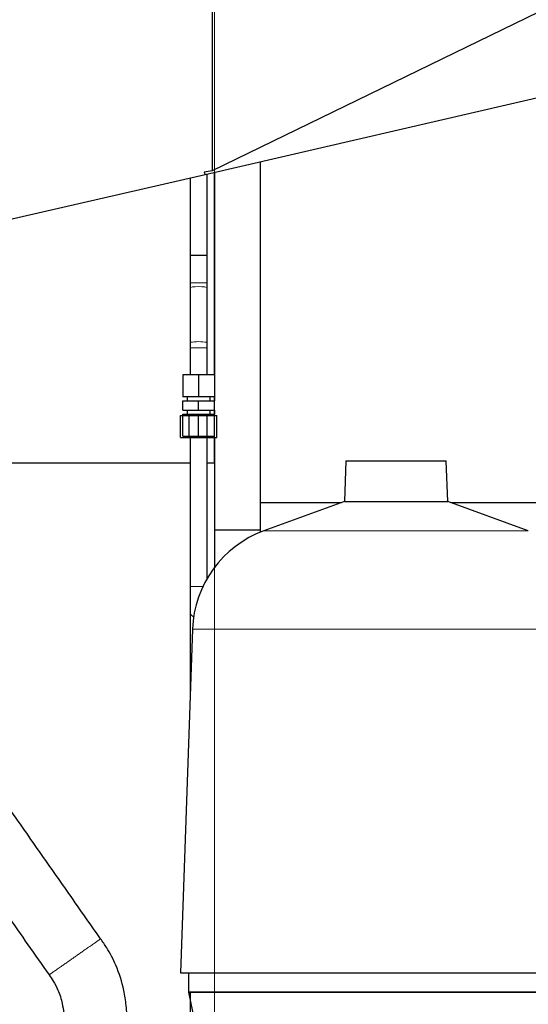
# Model space of a CAD drawing. Header units: inches. Extents: x 0 to 29700, y -16 to 21000.
# Tile 179 of 186: x 26796 to 27151, y 16716 to 17405. Entities that reach past the tile are written whole.
import ezdxf

# ---------------------------------------------------------------- set-up
doc = ezdxf.new("R2010")
doc.units = ezdxf.units.IN
doc.layers.add('254', color=7, linetype='Continuous', true_color=0xffffff)
doc.styles.add('latin_extended', font='simplex.shx')
doc.dimstyles.get("Standard").update_dxf_attribs({"dimtxt": 0.18, "dimasz": 0.18, "dimexe": 0.18, "dimexo": 0.0625, "dimgap": 0.09, "dimtad": 0, "dimtih": 1, "dimtoh": 1, "dimdec": 4, "dimzin": 0, "dimdsep": 46, "dimtxsty": 'Standard', "dimcen": 0.09, "dimadec": 0, "dimazin": 0, "dimtfac": 1, "dimtdec": 4, "dimtofl": 0, "dimtmove": 0, "dimatfit": 3, "dimfxl": 1, "dimtolj": 1, "dimtzin": 0, "dimarcsym": 0})

# ---------------------------------------------------------------- blocks, each defined once
blk = doc.blocks.new('_U5')
at = {"layer": '254', "color": 3, "linetype": 'Continuous', "lineweight": 13, "transparency": 16777216}
for p, q in [((18208.08, 16343.43), (18208.08, 19809.13)), ((28145.59, 18813.49), (28145.59, 19809.13)), ((18383.08, 19759.13), (27970.59, 19759.13))]:
    blk.add_line(p, q, dxfattribs=at)
at = {"layer": '254', "color": 3, "transparency": 16777216}
for points in [[(18383.08, 19788.3), (18383.08, 19729.97), (18208.08, 19759.13)], [(27970.59, 19729.97), (27970.59, 19788.3), (28145.59, 19759.13)]]:
    blk.add_solid(points, dxfattribs=at)
at = {"layer": 'Defpoints', "color": 0, "transparency": 16777216}
for p in [(28145.59, 19759.13), (28145.59, 18763.49), (18208.08, 16293.43)]:
    blk.add_point(p, dxfattribs=at)
at = {"layer": '254', "color": 2, "lineweight": 13, "transparency": 16777216, "insert": (22868.5, 20021.63), "char_height": 175, "attachment_point": 1, "style": 'latin_extended'}
blk.add_mtext('\\A1;9938', dxfattribs=at)
blk = doc.blocks.new('_U6')
at = {"layer": '254', "color": 3, "linetype": 'Continuous', "lineweight": 13, "transparency": 16777216}
for p, q in [((26932.08, 16464.63), (26932.08, 19369.51)), ((27447.08, 19044.63), (27447.08, 19369.51)), ((26757.08, 19319.51), (26582.08, 19319.51)), ((26932.08, 19319.51), (27447.08, 19319.51)), ((27622.08, 19319.51), (27797.08, 19319.51))]:
    blk.add_line(p, q, dxfattribs=at)
at = {"layer": '254', "color": 3, "transparency": 16777216}
for points in [[(26757.08, 19290.34), (26757.08, 19348.68), (26932.08, 19319.51)], [(27622.08, 19348.68), (27622.08, 19290.34), (27447.08, 19319.51)]]:
    blk.add_solid(points, dxfattribs=at)
at = {"layer": 'Defpoints', "color": 0, "transparency": 16777216}
for p in [(27447.08, 19319.51), (27447.08, 18994.63), (26932.08, 16414.63)]:
    blk.add_point(p, dxfattribs=at)
at = {"layer": '254', "color": 2, "lineweight": 13, "transparency": 16777216, "insert": (26981.25, 19582.01), "char_height": 175, "attachment_point": 1, "style": 'latin_extended'}
blk.add_mtext('\\A1;515', dxfattribs=at)

msp = doc.modelspace()

# ---------------------------------------------------------------- linework, layer by layer
at = {"layer": '254', "color": 2, "linetype": 'Continuous', "lineweight": 25}
for p, q in [((26930.614, 17879.044), (26930.614, 17298.865)), ((27395.084, 17525.221), (26930.614, 17298.865)), ((27395.084, 17404.633), (26925.584, 17296.24)), ((26964.084, 17305.125), (26964.084, 17047.633)), ((26925.577, 17296.239), (26760.523, 17258.133)), ((26930.614, 17298.865), (26925.062, 17297.89)), ((26925.062, 17297.89), (26925.577, 17296.239)), ((26932.084, 17156.383), (26932.084, 17297.753)), ((26932.084, 17297.738), (26932.084, 17156.384)), ((26915.084, 17217.129), (26915.084, 17178.641)), ((26927.084, 17178.641), (26927.084, 17217.129)), ((26915.084, 17175.106), (26915.084, 17156.383)), ((26927.084, 17156.383), (26927.084, 17175.106)), ((26921.084, 17156.383), (26910.084, 17156.383)), ((26910.084, 17156.383), (26910.084, 17140.883)), ((26932.084, 17156.383), (26921.084, 17156.383)), ((26921.084, 17156.383), (26921.084, 17140.883)), ((26932.084, 17156.383), (26932.084, 17140.883)), ((26921.084, 17140.883), (26910.084, 17140.883)), ((26910.084, 17138.133), (26921.084, 17138.133)), ((26910.084, 17131.633), (26910.084, 17138.133)), ((26913.084, 17140.883), (26913.084, 17138.133)), ((26932.084, 17140.883), (26921.084, 17140.883)), ((26921.084, 17138.133), (26932.084, 17138.133)), ((26921.084, 17131.633), (26921.084, 17138.133)), ((26929.084, 17138.133), (26929.084, 17140.883)), ((26932.084, 17138.138), (26932.084, 17140.892)), ((26932.084, 17140.888), (26932.084, 17138.138)), ((26932.084, 17131.633), (26932.084, 17138.133)), ((26910.084, 17131.633), (26921.084, 17131.633)), ((26913.084, 17131.633), (26913.084, 17128.883)), ((26921.084, 17131.633), (26932.084, 17131.633)), ((26929.084, 17128.883), (26929.084, 17131.633)), ((26932.084, 17131.637), (26932.084, 17128.888)), ((26932.084, 17128.892), (26932.084, 17131.635)), ((26908.387, 17127.883), (26914.454, 17127.883)), ((26908.387, 17112.383), (26908.387, 17127.883)), ((26910.084, 17128.883), (26921.084, 17128.883)), ((26910.084, 17113.383), (26910.084, 17128.883)), ((26914.454, 17127.883), (26927.152, 17127.883)), ((26914.454, 17112.383), (26914.454, 17127.883)), ((26921.084, 17128.883), (26932.084, 17128.883)), ((26921.084, 17113.383), (26921.084, 17128.883)), ((26927.152, 17127.883), (26933.782, 17127.883)), ((26927.152, 17112.383), (26927.152, 17127.883)), ((26932.084, 17113.383), (26932.084, 17128.883)), ((26933.782, 17112.383), (26933.782, 17127.883)), ((26908.387, 17112.383), (26914.454, 17112.383)), ((26910.084, 17113.383), (26921.084, 17113.383)), ((26914.454, 17112.383), (26927.152, 17112.383)), ((26915.084, 17112.383), (26915.084, 17008.238)), ((26921.084, 17113.383), (26932.084, 17113.383)), ((26927.084, 17014.066), (26927.084, 17112.383)), ((26927.152, 17112.383), (26933.782, 17112.383)), ((26932.084, 17094.663), (26932.084, 17112.393)), ((26932.084, 17112.388), (26932.084, 17047.633)), ((27024.032, 17096.158), (27023.037, 17067.682)), ((27024.032, 17096.158), (27094.136, 17096.158)), ((27095.131, 17067.682), (27094.136, 17096.158)), ((26733.224, 17094.663), (26915.083, 17094.663)), ((26927.071, 17094.663), (26932.084, 17094.663)), ((27023.037, 17067.682), (26966.74, 17047.191)), ((27023.037, 17067.682), (27095.131, 17067.682)), ((27151.428, 17047.191), (27095.131, 17067.682)), ((27020.874, 17066.893), (26964.084, 17066.893)), ((27176.084, 17066.893), (27097.296, 17066.893)), ((26932.084, 17047.633), (26932.084, 17021.574)), ((26964.084, 17047.633), (26932.084, 17047.633)), ((26964.084, 17047.633), (26964.084, 17046.168)), ((26915.084, 16990.561), (26915.084, 16954.205)), ((26916.78, 16978.427), (26908.391, 16738.204)), ((26915.084, 16936.527), (26915.084, 16929.873)), ((26908.391, 16738.204), (27209.777, 16738.204)), ((26914.084, 16738.204), (26914.084, 16724.633)), ((27204.084, 16724.633), (26914.084, 16724.633)), ((26915.084, 16724.634), (26915.084, 16599.336))]:
    msp.add_line(p, q, dxfattribs=at)
at = {"layer": '254', "color": 110, "linetype": 'Continuous', "lineweight": 13}
for p, q in [((26966.74, 17047.191), (27151.428, 17047.191)), ((26921.084, 17008.238), (26915.084, 17008.238)), ((26924.016, 17008.238), (26921.084, 17008.238)), ((26915.084, 16990.579), (26915.084, 16990.561)), ((26916.78, 16978.427), (27201.389, 16978.427)), ((26915.084, 16954.205), (26915.084, 16954.205)), ((26915.316, 16936.527), (26915.084, 16936.527))]:
    msp.add_line(p, q, dxfattribs=at)
at = {"layer": '254', "color": 2, "linetype": 'Continuous', "lineweight": 25}
msp.add_arc((26992.733, 16975.774), 76, 110, 178, dxfattribs=at)
msp.add_ellipse((26921.084, 17239.633), major_axis=(6, 0), ratio=0.0000012, start_param=0, end_param=3.1415927, dxfattribs=at)
at = {"layer": '254', "color": 110, "linetype": 'Continuous', "lineweight": 13}
for centre, major_axis, ratio, start_param, end_param in [((26921.084, 17220.663), (6, 0), 0.0000024, 0, 3.1415927), ((26921.084, 17217.129), (6, 0), 0.1414204, 0.0000982, 3.1415927), ((26921.084, 17178.641), (6, 0), 0.1414204, 0.0043197, 3.1482685), ((26921.084, 17175.106), (6, 0), 0.0000017, 0, 3.1415927), ((26921.084, 16990.561), (-6, 0), 0.7071068, 0, 0.9478774), ((26921.084, 16954.205), (-6, 0), 0.7071068, 0, 0.5144358)]:
    msp.add_ellipse(centre, major_axis=major_axis, ratio=ratio, start_param=start_param, end_param=end_param, dxfattribs=at)
at = {"layer": '254', "color": 2, "linetype": 'Continuous', "lineweight": 25}
for points in [[(26927.084, 17239.633), (26927.084, 17296.587)], [(26915.084, 17293.818), (26915.084, 17239.633)], [(26915.084, 17239.633), (26915.084, 17220.663)], [(26927.084, 17220.663), (26927.084, 17239.633)], [(26915.084, 17220.663), (26915.084, 17217.124)], [(26927.084, 17217.134), (26927.084, 17220.663)], [(26915.084, 17178.635), (26915.084, 17175.106)], [(26927.084, 17175.106), (26927.084, 17178.646)]]:
    msp.add_open_spline(points, degree=1, dxfattribs=at)
for points, knots in [([(26915.084, 17008.238), (26915.084, 17006.579), (26915.084, 17003.335), (26915.084, 16998.59), (26915.084, 16994.247), (26915.084, 16991.732), (26915.084, 16990.561)], [0, 0, 0, 0, 0.2501766, 0.4999963, 0.7498198, 1, 1, 1, 1]), ([(26915.084, 16954.205), (26915.084, 16953.033), (26915.084, 16950.519), (26915.084, 16946.176), (26915.084, 16941.431), (26915.084, 16938.186), (26915.084, 16936.527)], [0, 0, 0, 0, 0.2501766, 0.4999963, 0.7498198, 1, 1, 1, 1]), ([(26852.629, 16761.933), (26848.699, 16767.547), (26840.832, 16778.785), (26829.03, 16795.645), (26817.222, 16812.513), (26805.415, 16829.381), (26792.623, 16847.655), (26778.847, 16867.335), (26764.088, 16888.42), (26749.327, 16909.507), (26739.486, 16923.565), (26734.565, 16930.595)], [0, 0, 0, 0, 0.0998711, 0.1998821, 0.2998926, 0.3999039, 0.4999152, 0.6249292, 0.7499433, 0.8749573, 1, 1, 1, 1]), ([(26698.51, 16905.376), (26701.794, 16900.684), (26708.358, 16891.307), (26718.202, 16877.244), (26728.042, 16863.187), (26737.881, 16849.131), (26747.721, 16835.074), (26759.201, 16818.674), (26772.321, 16799.932), (26787.08, 16778.847), (26801.837, 16757.766), (26811.673, 16743.714), (26816.59, 16736.69)], [0, 0, 0, 0, 0.0834402, 0.166771, 0.2501018, 0.3334326, 0.4167634, 0.5000942, 0.6250905, 0.7500866, 0.8750836, 1, 1, 1, 1]), ([(26871.084, 16703.442), (26871.094, 16707.405), (26870.698, 16714.928), (26868.575, 16728.457), (26864.28, 16742.226), (26858.107, 16754.014), (26854.124, 16759.904), (26852.629, 16761.933)], [0, 0, 0, 0, 0.1898337, 0.3627106, 0.6575499, 0.8791264, 1, 1, 1, 1]), ([(26816.59, 16736.69), (26817.644, 16735.303), (26819.94, 16731.934), (26823.395, 16725.384), (26826.352, 16715.636), (26827.15, 16707.962), (26827.084, 16703.422)], [0, 0, 0, 0, 0.1465435, 0.3450646, 0.6233162, 1, 1, 1, 1]), ([(26914.084, 16724.633), (26916.454, 16712.565), (26921.157, 16691.288), (26928.859, 16663.266), (26935.263, 16642.905), (26940.148, 16628.72), (26943.93, 16618.323), (26947.736, 16608.357), (26953.529, 16594.004), (26961.934, 16574.884), (26974.233, 16550.291), (26989.706, 16524.056), (27000.285, 16509.117), (27005.952, 16502.196)], [0, 0, 0, 0, 0.1135508, 0.2069406, 0.2894474, 0.3376809, 0.3713515, 0.411156, 0.4574323, 0.5503034, 0.6681658, 0.8169473, 1, 1, 1, 1]), ([(26914.084, 16724.633), (26914.084, 16724.633), (26914.184, 16724.633), (26914.639, 16724.633), (26915.396, 16724.633), (26916.269, 16724.633), (26917.097, 16724.633), (26917.765, 16724.633), (26918.498, 16724.633), (26919.296, 16724.633), (26920.158, 16724.633), (26921.085, 16724.633), (26922.077, 16724.633), (26923.134, 16724.633), (26924.465, 16724.633), (26926.116, 16724.633), (26928.14, 16724.633), (26930.311, 16724.633), (26932.628, 16724.633), (26935.091, 16724.633), (26937.893, 16724.633), (26941.067, 16724.633), (26944.644, 16724.633), (26948.414, 16724.633), (26952.376, 16724.633), (26956.525, 16724.633), (26960.846, 16724.633), (26965.33, 16724.633), (26969.971, 16724.633), (26974.769, 16724.633), (26979.412, 16724.633), (26983.859, 16724.633), (26988.075, 16724.633), (26992.368, 16724.633), (26996.738, 16724.633), (27001.183, 16724.633), (27005.432, 16724.633), (27009.463, 16724.633), (27013.256, 16724.633), (27017.082, 16724.633), (27020.939, 16724.633), (27024.828, 16724.633), (27028.748, 16724.633), (27032.62, 16724.633), (27036.435, 16724.633), (27040.187, 16724.633), (27043.947, 16724.633), (27047.718, 16724.633), (27051.498, 16724.633), (27055.288, 16724.633), (27060.032, 16724.633), (27065.721, 16724.633), (27072.339, 16724.633), (27078.927, 16724.633), (27084.325, 16724.633), (27088.544, 16724.633), (27091.601, 16724.633), (27094.639, 16724.633), (27097.657, 16724.633), (27100.657, 16724.633), (27103.637, 16724.633), (27106.598, 16724.633), (27109.541, 16724.633), (27113.011, 16724.633), (27116.984, 16724.633), (27121.43, 16724.633), (27125.799, 16724.633), (27130.092, 16724.633), (27134.309, 16724.633), (27138.756, 16724.633), (27143.399, 16724.633), (27148.196, 16724.633), (27152.837, 16724.633), (27157.322, 16724.633), (27161.643, 16724.633), (27165.792, 16724.633), (27169.753, 16724.633), (27173.523, 16724.633), (27177.101, 16724.633), (27180.275, 16724.633), (27183.077, 16724.633), (27185.54, 16724.633), (27187.857, 16724.633), (27190.028, 16724.633), (27192.052, 16724.633), (27193.817, 16724.633), (27195.349, 16724.633), (27196.673, 16724.633), (27197.889, 16724.633), (27198.998, 16724.633), (27200, 16724.633), (27200.894, 16724.633), (27201.666, 16724.633), (27202.322, 16724.633), (27202.865, 16724.633), (27203.31, 16724.633), (27203.656, 16724.633), (27203.903, 16724.633), (27204.051, 16724.633), (27204.084, 16724.633), (27204.084, 16724.633)], [0, 0, 0, 0, 0.0145806, 0.0291276, 0.0436717, 0.0582433, 0.0651227, 0.0719899, 0.0788482, 0.0857008, 0.0925509, 0.0994015, 0.1062561, 0.1131177, 0.1199896, 0.1307331, 0.141451, 0.1521555, 0.1628587, 0.1735729, 0.1843103, 0.1974722, 0.2105996, 0.2237148, 0.2368404, 0.2499987, 0.2631561, 0.2762812, 0.2893964, 0.3025242, 0.3156871, 0.3264237, 0.3371374, 0.3478405, 0.3585451, 0.3692635, 0.3800078, 0.3888402, 0.3976575, 0.4064663, 0.4152735, 0.4240859, 0.4329102, 0.4417532, 0.450085, 0.4584036, 0.4667148, 0.4750244, 0.483338, 0.4916613, 0.5, 0.5145806, 0.5291276, 0.5436717, 0.5582433, 0.5651227, 0.5719899, 0.5788482, 0.5857008, 0.5925508, 0.5994015, 0.6062561, 0.6131177, 0.6199896, 0.6307331, 0.641451, 0.6521555, 0.6628587, 0.6735729, 0.6843103, 0.6974722, 0.7105996, 0.7237148, 0.7368404, 0.7499987, 0.7631561, 0.7762812, 0.7893964, 0.8025242, 0.8156871, 0.8264237, 0.8371374, 0.8478405, 0.8585451, 0.8692635, 0.8800078, 0.8888402, 0.8976575, 0.9064663, 0.9152735, 0.9240859, 0.9329102, 0.9417532, 0.9500851, 0.9584038, 0.9667151, 0.9750247, 0.9833382, 0.9916614, 1, 1, 1, 1]), ([(27106.838, 16496.222), (27112.562, 16501.882), (27122.713, 16513.665), (27135.716, 16533.437), (27146.883, 16554.875), (27155.949, 16577.004), (27162.874, 16597.127), (27167.812, 16612.473), (27171.431, 16624.072), (27175.683, 16637.919), (27181.869, 16658.139), (27191.081, 16687.697), (27199.22, 16711.142), (27204.084, 16724.633)], [0, 0, 0, 0, 0.1324253, 0.2462756, 0.3426686, 0.4613592, 0.5556398, 0.6055265, 0.6458835, 0.6918305, 0.7664979, 0.8695103, 1, 1, 1, 1])]:
    msp.add_open_spline(points, degree=3, knots=knots, dxfattribs=at)
at = {"layer": '254', "color": 110, "linetype": 'Continuous', "lineweight": 13}
msp.add_rational_spline([(26852.629, 16761.932), (26852.628, 16761.932), (26852.628, 16761.932), (26852.626, 16761.931), (26852.489, 16761.834), (26849.123, 16759.477), (26840.594, 16753.503), (26834.225, 16749.041)], [1.01656012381, 1.01658559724, 1.01660289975, 1.01661171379, 1.01661171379, 0.958470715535, 1.01661171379, 1.01661171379], degree=4, knots=[0, 0, 0, 0, 0, 0.0121627, 0.0121627, 0.0121627, 1, 1, 1, 1, 1], dxfattribs=at)
msp.add_rational_spline([(26834.225, 16749.041), (26827.932, 16744.634), (26819.677, 16738.852), (26816.564, 16736.671), (26816.59, 16736.69)], [1.01661171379, 1.01661171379, 0.959872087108, 1.01454780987, 1.01656166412], degree=4, dxfattribs=at)

# ---------------------------------------------------------------- dimensions: what is measured, and where the dimension line sits
at = {"layer": '254', "color": 2, "linetype": 'Continuous', "lineweight": 13}
for base, p1, p2, picture, middle in [((28145.59, 19759.133), (18208.084, 16293.433), (28145.59, 18763.493), '_U5', (23176.837, 19759.133)), ((27447.084, 19319.509), (26932.084, 16414.633), (27447.084, 18994.633), '_U6', (27189.584, 19319.509))]:
    dim = msp.add_linear_dim(base=base, p1=p1, p2=p2, dimstyle='Standard', override={"dimscale": 50, "dimtxt": 3.5, "dimasz": 3.5, "dimexe": 1, "dimexo": 1, "dimgap": 1.75, "dimtad": 1, "dimtih": 1, "dimtoh": 0, "dimdec": 0, "dimlfac": 1, "dimzin": 8, "dimdsep": 46, "dimlunit": 2, "dimtxsty": 'latin_extended', "dimsah": 1, "dimse1": 0, "dimse2": 0, "dimsd1": 0, "dimsd2": 0, "dimclrd": 3, "dimclre": 3, "dimclrt": 2, "dimtol": 0, "dimtm": -0.1, "dimtfac": 0.714286, "dimtdec": 3, "dimtofl": 1, "dimtmove": 0, "dimtzin": 8, "dimlwd": 13, "dimlwe": 13}, dxfattribs=at)
    dim.commit()
    dim.dimension.update_dxf_attribs({"geometry": picture, "text_midpoint": middle, "dimtype": 160})

doc.saveas('drawing.dxf')
